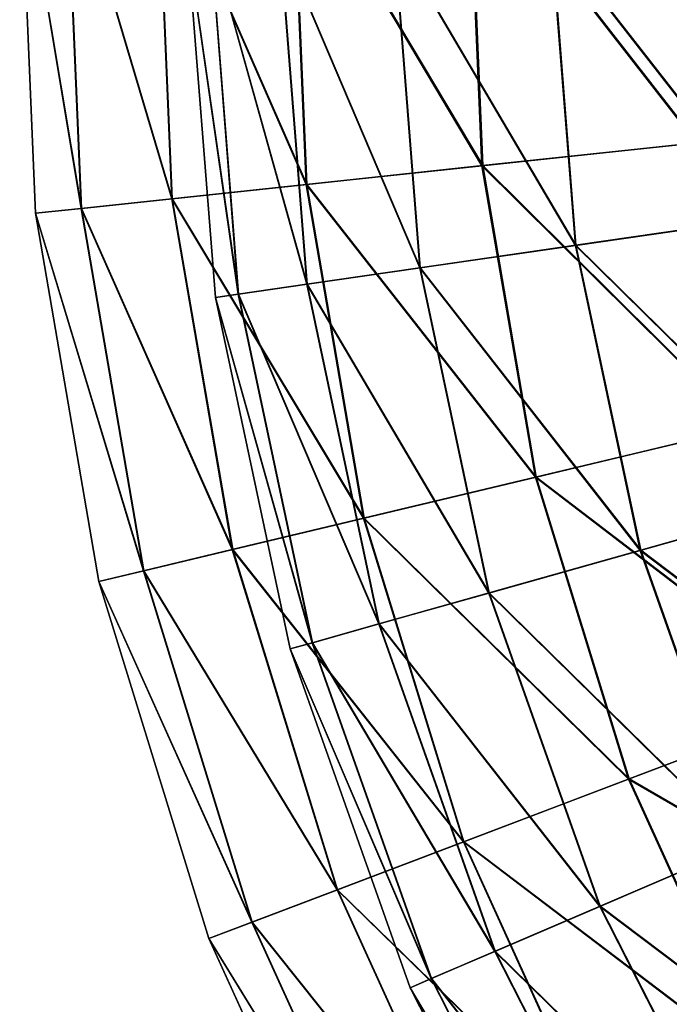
# Model space of a CAD drawing. Header units: millimetres. Extents: x -221 to 238, y -218 to 203.
# Tile 12 of 256: x -221 to -204, y -105 to -78. Entities that reach past the tile are written whole.
import ezdxf

# ---------------------------------------------------------------- set-up
doc = ezdxf.new("R2010")
doc.units = ezdxf.units.MM
doc.header["$LTSCALE"] = 25.4
doc.layers.get('0').update_dxf_attribs({"true_color": 0xff5454})

# ---------------------------------------------------------------- blocks, each defined once
blk = doc.blocks.new('KARO-V-10303.STL#1')
at = {"color": 7, "true_color": 0xffffff}
mesh = blk.add_polyface(dxfattribs=at)
corners = [(-220.95, -83.043, 182.481), (-221.384, -72.821, 172.433), (-220.953, -83.043, 172.433), (-221.382, -72.821, 182.481)]
mesh.append_faces([[corners[k] for k in face] for face in [(0, 1, 2), (1, 0, 3)]], dxfattribs={"vtx0": -1, "color": 7})
mesh = blk.add_polyface(dxfattribs=at)
corners = [(-221.384, -72.821, 172.433), (-219.703, -82.91, 162.464), (-220.953, -83.043, 172.433), (-220.128, -72.848, 162.464)]
mesh.append_faces([[corners[k] for k in face] for face in [(0, 1, 2), (1, 0, 3)]], dxfattribs={"vtx0": -1, "color": 7})
mesh = blk.add_polyface(dxfattribs=at)
corners = [(-219.696, -82.909, 192.449), (-221.382, -72.821, 182.481), (-220.95, -83.043, 182.481), (-220.121, -72.849, 192.449)]
mesh.append_faces([[corners[k] for k in face] for face in [(0, 1, 2), (1, 0, 3)]], dxfattribs={"vtx0": -1, "color": 7})
mesh = blk.add_polyface(dxfattribs=at)
corners = [(-220.128, -72.848, 162.464), (-217.22, -82.645, 152.731), (-219.703, -82.91, 162.464), (-217.631, -72.903, 152.731)]
mesh.append_faces([[corners[k] for k in face] for face in [(0, 1, 2), (1, 0, 3)]], dxfattribs={"vtx0": -1, "color": 7})
mesh = blk.add_polyface(dxfattribs=at)
corners = [(-217.208, -82.643, 202.181), (-220.121, -72.849, 192.449), (-219.696, -82.909, 192.449), (-217.62, -72.903, 202.181)]
mesh.append_faces([[corners[k] for k in face] for face in [(0, 1, 2), (1, 0, 3)]], dxfattribs={"vtx0": -1, "color": 7})
mesh = blk.add_polyface(dxfattribs=at)
corners = [(-217.631, -72.903, 152.731), (-213.543, -82.252, 143.388), (-217.22, -82.645, 152.731), (-213.935, -72.984, 143.388)]
mesh.append_faces([[corners[k] for k in face] for face in [(0, 1, 2), (1, 0, 3)]], dxfattribs={"vtx0": -1, "color": 7})
mesh = blk.add_polyface(dxfattribs=at)
corners = [(-213.528, -82.25, 211.522), (-217.62, -72.903, 202.181), (-217.208, -82.643, 202.181), (-213.919, -72.984, 211.522)]
mesh.append_faces([[corners[k] for k in face] for face in [(0, 1, 2), (1, 0, 3)]], dxfattribs={"vtx0": -1, "color": 7})
mesh = blk.add_polyface(dxfattribs=at)
corners = [(-213.935, -72.984, 143.388), (-208.732, -81.739, 134.582), (-213.543, -82.252, 143.388), (-209.097, -73.09, 134.582)]
mesh.append_faces([[corners[k] for k in face] for face in [(0, 1, 2), (1, 0, 3)]], dxfattribs={"vtx0": -1, "color": 7})
mesh = blk.add_polyface(dxfattribs=at)
corners = [(-208.712, -81.737, 220.326), (-213.919, -72.984, 211.522), (-213.528, -82.25, 211.522), (-209.077, -73.091, 220.326)]
mesh.append_faces([[corners[k] for k in face] for face in [(0, 1, 2), (1, 0, 3)]], dxfattribs={"vtx0": -1, "color": 7})
mesh = blk.add_polyface(dxfattribs=at)
corners = [(-209.097, -73.09, 134.582), (-202.86, -81.112, 126.452), (-208.732, -81.739, 134.582), (-203.193, -73.219, 126.452)]
mesh.append_faces([[corners[k] for k in face] for face in [(0, 1, 2), (1, 0, 3)]], dxfattribs={"vtx0": -1, "color": 7})
mesh = blk.add_polyface(dxfattribs=at)
corners = [(-202.836, -81.109, 228.453), (-209.077, -73.091, 220.326), (-208.712, -81.737, 220.326), (-203.17, -73.22, 228.453)]
mesh.append_faces([[corners[k] for k in face] for face in [(0, 1, 2), (1, 0, 3)]], dxfattribs={"vtx0": -1, "color": 7})
mesh = blk.add_polyface(dxfattribs=at)
corners = [(-216.165, -75.526, 187.332), (-213.527, -84.985, 197.171), (-215.401, -85.256, 187.332), (-214.271, -75.502, 197.171)]
mesh.append_faces([[corners[k] for k in face] for face in [(0, 1, 2), (1, 0, 3)]], dxfattribs={"vtx0": -1, "color": 7})
mesh = blk.add_polyface(dxfattribs=at)
corners = [(-213.519, -84.984, 157.494), (-216.16, -75.526, 167.333), (-215.397, -85.255, 167.333), (-214.262, -75.502, 157.494)]
mesh.append_faces([[corners[k] for k in face] for face in [(0, 1, 2), (1, 0, 3)]], dxfattribs={"vtx0": -1, "color": 7})
mesh = blk.add_polyface(dxfattribs=at)
corners = [(-214.271, -75.502, 197.171), (-210.435, -84.537, 206.691), (-213.527, -84.985, 197.171), (-211.147, -75.462, 206.691)]
mesh.append_faces([[corners[k] for k in face] for face in [(0, 1, 2), (1, 0, 3)]], dxfattribs={"vtx0": -1, "color": 7})
mesh = blk.add_polyface(dxfattribs=at)
corners = [(-210.423, -84.536, 147.975), (-214.262, -75.502, 157.494), (-213.519, -84.984, 157.494), (-211.134, -75.462, 147.975)]
mesh.append_faces([[corners[k] for k in face] for face in [(0, 1, 2), (1, 0, 3)]], dxfattribs={"vtx0": -1, "color": 7})
mesh = blk.add_polyface(dxfattribs=at)
corners = [(-211.147, -75.462, 206.691), (-206.175, -83.921, 215.74), (-210.435, -84.537, 206.691), (-206.843, -75.407, 215.74)]
mesh.append_faces([[corners[k] for k in face] for face in [(0, 1, 2), (1, 0, 3)]], dxfattribs={"vtx0": -1, "color": 7})
mesh = blk.add_polyface(dxfattribs=at)
corners = [(-206.159, -83.919, 138.929), (-211.134, -75.462, 147.975), (-210.423, -84.536, 147.975), (-206.827, -75.407, 138.929)]
mesh.append_faces([[corners[k] for k in face] for face in [(0, 1, 2), (1, 0, 3)]], dxfattribs={"vtx0": -1, "color": 7})
mesh = blk.add_polyface(dxfattribs=at)
corners = [(-206.843, -75.407, 215.74), (-200.817, -83.145, 224.17), (-206.175, -83.921, 215.74), (-201.429, -75.338, 224.17)]
mesh.append_faces([[corners[k] for k in face] for face in [(0, 1, 2), (1, 0, 3)]], dxfattribs={"vtx0": -1, "color": 7})
mesh = blk.add_polyface(dxfattribs=at)
corners = [(-200.797, -83.142, 130.5), (-206.827, -75.407, 138.929), (-206.159, -83.919, 138.929), (-201.409, -75.337, 130.5)]
mesh.append_faces([[corners[k] for k in face] for face in [(0, 1, 2), (1, 0, 3)]], dxfattribs={"vtx0": -1, "color": 7})
mesh = blk.add_polyface(dxfattribs=at)
corners = [(-216.798, -75.535, 177.332), (-215.401, -85.256, 187.332), (-216.028, -85.347, 177.332), (-216.165, -75.526, 187.332)]
mesh.append_faces([[corners[k] for k in face] for face in [(0, 1, 2), (1, 0, 3)]], dxfattribs={"vtx0": -1, "color": 7})
mesh = blk.add_polyface(dxfattribs=at)
corners = [(-215.397, -85.255, 167.333), (-216.798, -75.535, 177.332), (-216.028, -85.347, 177.332), (-216.16, -75.526, 167.333)]
mesh.append_faces([[corners[k] for k in face] for face in [(0, 1, 2), (1, 0, 3)]], dxfattribs={"vtx0": -1, "color": 7})
mesh = blk.add_polyface(dxfattribs=at)
corners = [(-208.732, -81.739, 134.582), (-201.52, -88.897, 126.452), (-207.263, -90.269, 134.582), (-202.86, -81.112, 126.452)]
mesh.append_faces([[corners[k] for k in face] for face in [(0, 1, 2), (1, 0, 3)]], dxfattribs={"vtx0": -1, "color": 7})
mesh = blk.add_polyface(dxfattribs=at)
corners = [(-201.497, -88.892, 228.453), (-208.712, -81.737, 220.326), (-207.244, -90.265, 220.326), (-202.836, -81.109, 228.453)]
mesh.append_faces([[corners[k] for k in face] for face in [(0, 1, 2), (1, 0, 3)]], dxfattribs={"vtx0": -1, "color": 7})
mesh = blk.add_polyface(dxfattribs=at)
corners = [(-213.543, -82.252, 143.388), (-207.263, -90.269, 134.582), (-211.97, -91.394, 143.388), (-208.732, -81.739, 134.582)]
mesh.append_faces([[corners[k] for k in face] for face in [(0, 1, 2), (1, 0, 3)]], dxfattribs={"vtx0": -1, "color": 7})
mesh = blk.add_polyface(dxfattribs=at)
corners = [(-207.244, -90.265, 220.326), (-213.528, -82.25, 211.522), (-211.955, -91.39, 211.522), (-208.712, -81.737, 220.326)]
mesh.append_faces([[corners[k] for k in face] for face in [(0, 1, 2), (1, 0, 3)]], dxfattribs={"vtx0": -1, "color": 7})
mesh = blk.add_polyface(dxfattribs=at)
corners = [(-217.22, -82.645, 152.731), (-211.97, -91.394, 143.388), (-215.566, -92.253, 152.731), (-213.543, -82.252, 143.388)]
mesh.append_faces([[corners[k] for k in face] for face in [(0, 1, 2), (1, 0, 3)]], dxfattribs={"vtx0": -1, "color": 7})
mesh = blk.add_polyface(dxfattribs=at)
corners = [(-211.955, -91.39, 211.522), (-217.208, -82.643, 202.181), (-215.555, -92.251, 202.181), (-213.528, -82.25, 211.522)]
mesh.append_faces([[corners[k] for k in face] for face in [(0, 1, 2), (1, 0, 3)]], dxfattribs={"vtx0": -1, "color": 7})
mesh = blk.add_polyface(dxfattribs=at)
corners = [(-219.703, -82.91, 162.464), (-215.566, -92.253, 152.731), (-217.995, -92.834, 162.464), (-217.22, -82.645, 152.731)]
mesh.append_faces([[corners[k] for k in face] for face in [(0, 1, 2), (1, 0, 3)]], dxfattribs={"vtx0": -1, "color": 7})
mesh = blk.add_polyface(dxfattribs=at)
corners = [(-215.555, -92.251, 202.181), (-219.696, -82.909, 192.449), (-217.988, -92.832, 192.449), (-217.208, -82.643, 202.181)]
mesh.append_faces([[corners[k] for k in face] for face in [(0, 1, 2), (1, 0, 3)]], dxfattribs={"vtx0": -1, "color": 7})
mesh = blk.add_polyface(dxfattribs=at)
corners = [(-220.953, -83.043, 172.433), (-217.995, -92.834, 162.464), (-219.217, -93.126, 172.433), (-219.703, -82.91, 162.464)]
mesh.append_faces([[corners[k] for k in face] for face in [(0, 1, 2), (1, 0, 3)]], dxfattribs={"vtx0": -1, "color": 7})
mesh = blk.add_polyface(dxfattribs=at)
corners = [(-219.215, -93.125, 182.481), (-220.953, -83.043, 172.433), (-219.217, -93.126, 172.433), (-220.95, -83.043, 182.481)]
mesh.append_faces([[corners[k] for k in face] for face in [(0, 1, 2), (1, 0, 3)]], dxfattribs={"vtx0": -1, "color": 7})
mesh = blk.add_polyface(dxfattribs=at)
corners = [(-217.988, -92.832, 192.449), (-220.95, -83.043, 182.481), (-219.215, -93.125, 182.481), (-219.696, -82.909, 192.449)]
mesh.append_faces([[corners[k] for k in face] for face in [(0, 1, 2), (1, 0, 3)]], dxfattribs={"vtx0": -1, "color": 7})
mesh = blk.add_polyface(dxfattribs=at)
corners = [(-206.175, -83.921, 215.74), (-199.19, -90.806, 224.17), (-204.402, -92.275, 215.74), (-200.817, -83.145, 224.17)]
mesh.append_faces([[corners[k] for k in face] for face in [(0, 1, 2), (1, 0, 3)]], dxfattribs={"vtx0": -1, "color": 7})
mesh = blk.add_polyface(dxfattribs=at)
corners = [(-199.171, -90.801, 130.5), (-206.159, -83.919, 138.929), (-204.386, -92.27, 138.929), (-200.797, -83.142, 130.5)]
mesh.append_faces([[corners[k] for k in face] for face in [(0, 1, 2), (1, 0, 3)]], dxfattribs={"vtx0": -1, "color": 7})
mesh = blk.add_polyface(dxfattribs=at)
corners = [(-210.435, -84.537, 206.691), (-204.402, -92.275, 215.74), (-208.545, -93.442, 206.691), (-206.175, -83.921, 215.74)]
mesh.append_faces([[corners[k] for k in face] for face in [(0, 1, 2), (1, 0, 3)]], dxfattribs={"vtx0": -1, "color": 7})
mesh = blk.add_polyface(dxfattribs=at)
corners = [(-204.386, -92.27, 138.929), (-210.423, -84.536, 147.975), (-208.533, -93.439, 147.975), (-206.159, -83.919, 138.929)]
mesh.append_faces([[corners[k] for k in face] for face in [(0, 1, 2), (1, 0, 3)]], dxfattribs={"vtx0": -1, "color": 7})
mesh = blk.add_polyface(dxfattribs=at)
corners = [(-213.527, -84.985, 197.171), (-208.545, -93.442, 206.691), (-211.552, -94.289, 197.171), (-210.435, -84.537, 206.691)]
mesh.append_faces([[corners[k] for k in face] for face in [(0, 1, 2), (1, 0, 3)]], dxfattribs={"vtx0": -1, "color": 7})
mesh = blk.add_polyface(dxfattribs=at)
corners = [(-208.533, -93.439, 147.975), (-213.519, -84.984, 157.494), (-211.544, -94.287, 157.494), (-210.423, -84.536, 147.975)]
mesh.append_faces([[corners[k] for k in face] for face in [(0, 1, 2), (1, 0, 3)]], dxfattribs={"vtx0": -1, "color": 7})
mesh = blk.add_polyface(dxfattribs=at)
corners = [(-215.401, -85.256, 187.332), (-211.552, -94.289, 197.171), (-213.375, -94.803, 187.332), (-213.527, -84.985, 197.171)]
mesh.append_faces([[corners[k] for k in face] for face in [(0, 1, 2), (1, 0, 3)]], dxfattribs={"vtx0": -1, "color": 7})
mesh = blk.add_polyface(dxfattribs=at)
corners = [(-211.544, -94.287, 157.494), (-215.397, -85.255, 167.333), (-213.371, -94.802, 167.333), (-213.519, -84.984, 157.494)]
mesh.append_faces([[corners[k] for k in face] for face in [(0, 1, 2), (1, 0, 3)]], dxfattribs={"vtx0": -1, "color": 7})
mesh = blk.add_polyface(dxfattribs=at)
corners = [(-213.371, -94.802, 167.333), (-216.028, -85.347, 177.332), (-213.984, -94.975, 177.332), (-215.397, -85.255, 167.333)]
mesh.append_faces([[corners[k] for k in face] for face in [(0, 1, 2), (1, 0, 3)]], dxfattribs={"vtx0": -1, "color": 7})
mesh = blk.add_polyface(dxfattribs=at)
corners = [(-216.028, -85.347, 177.332), (-213.375, -94.803, 187.332), (-213.984, -94.975, 177.332), (-215.401, -85.256, 187.332)]
mesh.append_faces([[corners[k] for k in face] for face in [(0, 1, 2), (1, 0, 3)]], dxfattribs={"vtx0": -1, "color": 7})
mesh = blk.add_polyface(dxfattribs=at)
corners = [(-207.263, -90.269, 134.582), (-199.196, -96.447, 126.452), (-204.716, -98.542, 134.582), (-201.52, -88.897, 126.452)]
mesh.append_faces([[corners[k] for k in face] for face in [(0, 1, 2), (1, 0, 3)]], dxfattribs={"vtx0": -1, "color": 7})
mesh = blk.add_polyface(dxfattribs=at)
corners = [(-199.174, -96.439, 228.453), (-207.244, -90.265, 220.326), (-204.698, -98.535, 220.326), (-201.497, -88.892, 228.453)]
mesh.append_faces([[corners[k] for k in face] for face in [(0, 1, 2), (1, 0, 3)]], dxfattribs={"vtx0": -1, "color": 7})
mesh = blk.add_polyface(dxfattribs=at)
corners = [(-211.97, -91.394, 143.388), (-204.716, -98.542, 134.582), (-209.241, -100.26, 143.388), (-207.263, -90.269, 134.582)]
mesh.append_faces([[corners[k] for k in face] for face in [(0, 1, 2), (1, 0, 3)]], dxfattribs={"vtx0": -1, "color": 7})
mesh = blk.add_polyface(dxfattribs=at)
corners = [(-204.698, -98.535, 220.326), (-211.955, -91.39, 211.522), (-209.226, -100.254, 211.522), (-207.244, -90.265, 220.326)]
mesh.append_faces([[corners[k] for k in face] for face in [(0, 1, 2), (1, 0, 3)]], dxfattribs={"vtx0": -1, "color": 7})
mesh = blk.add_polyface(dxfattribs=at)
corners = [(-204.402, -92.275, 215.74), (-196.578, -98.19, 224.17), (-201.553, -100.326, 215.74), (-199.19, -90.806, 224.17)]
mesh.append_faces([[corners[k] for k in face] for face in [(0, 1, 2), (1, 0, 3)]], dxfattribs={"vtx0": -1, "color": 7})
mesh = blk.add_polyface(dxfattribs=at)
corners = [(-196.56, -98.182, 130.5), (-204.386, -92.27, 138.929), (-201.538, -100.319, 138.929), (-199.171, -90.801, 130.5)]
mesh.append_faces([[corners[k] for k in face] for face in [(0, 1, 2), (1, 0, 3)]], dxfattribs={"vtx0": -1, "color": 7})
mesh = blk.add_polyface(dxfattribs=at)
corners = [(-215.566, -92.253, 152.731), (-209.241, -100.26, 143.388), (-212.697, -101.572, 152.731), (-211.97, -91.394, 143.388)]
mesh.append_faces([[corners[k] for k in face] for face in [(0, 1, 2), (1, 0, 3)]], dxfattribs={"vtx0": -1, "color": 7})
mesh = blk.add_polyface(dxfattribs=at)
corners = [(-209.226, -100.254, 211.522), (-215.555, -92.251, 202.181), (-212.686, -101.568, 202.181), (-211.955, -91.39, 211.522)]
mesh.append_faces([[corners[k] for k in face] for face in [(0, 1, 2), (1, 0, 3)]], dxfattribs={"vtx0": -1, "color": 7})
mesh = blk.add_polyface(dxfattribs=at)
corners = [(-217.995, -92.834, 162.464), (-212.697, -101.572, 152.731), (-215.032, -102.458, 162.464), (-215.566, -92.253, 152.731)]
mesh.append_faces([[corners[k] for k in face] for face in [(0, 1, 2), (1, 0, 3)]], dxfattribs={"vtx0": -1, "color": 7})
mesh = blk.add_polyface(dxfattribs=at)
corners = [(-212.686, -101.568, 202.181), (-217.988, -92.832, 192.449), (-215.025, -102.455, 192.449), (-215.555, -92.251, 202.181)]
mesh.append_faces([[corners[k] for k in face] for face in [(0, 1, 2), (1, 0, 3)]], dxfattribs={"vtx0": -1, "color": 7})
mesh = blk.add_polyface(dxfattribs=at)
corners = [(-208.545, -93.442, 206.691), (-201.553, -100.326, 215.74), (-205.508, -102.024, 206.691), (-204.402, -92.275, 215.74)]
mesh.append_faces([[corners[k] for k in face] for face in [(0, 1, 2), (1, 0, 3)]], dxfattribs={"vtx0": -1, "color": 7})
mesh = blk.add_polyface(dxfattribs=at)
corners = [(-201.538, -100.319, 138.929), (-208.533, -93.439, 147.975), (-205.497, -102.019, 147.975), (-204.386, -92.27, 138.929)]
mesh.append_faces([[corners[k] for k in face] for face in [(0, 1, 2), (1, 0, 3)]], dxfattribs={"vtx0": -1, "color": 7})
mesh = blk.add_polyface(dxfattribs=at)
corners = [(-219.217, -93.126, 172.433), (-215.032, -102.458, 162.464), (-216.207, -102.904, 172.433), (-217.995, -92.834, 162.464)]
mesh.append_faces([[corners[k] for k in face] for face in [(0, 1, 2), (1, 0, 3)]], dxfattribs={"vtx0": -1, "color": 7})
mesh = blk.add_polyface(dxfattribs=at)
corners = [(-215.025, -102.455, 192.449), (-219.215, -93.125, 182.481), (-216.205, -102.903, 182.481), (-217.988, -92.832, 192.449)]
mesh.append_faces([[corners[k] for k in face] for face in [(0, 1, 2), (1, 0, 3)]], dxfattribs={"vtx0": -1, "color": 7})
mesh = blk.add_polyface(dxfattribs=at)
corners = [(-216.205, -102.903, 182.481), (-219.217, -93.126, 172.433), (-216.207, -102.904, 172.433), (-219.215, -93.125, 182.481)]
mesh.append_faces([[corners[k] for k in face] for face in [(0, 1, 2), (1, 0, 3)]], dxfattribs={"vtx0": -1, "color": 7})
mesh = blk.add_polyface(dxfattribs=at)
corners = [(-211.552, -94.289, 197.171), (-205.508, -102.024, 206.691), (-208.379, -103.256, 197.171), (-208.545, -93.442, 206.691)]
mesh.append_faces([[corners[k] for k in face] for face in [(0, 1, 2), (1, 0, 3)]], dxfattribs={"vtx0": -1, "color": 7})
mesh = blk.add_polyface(dxfattribs=at)
corners = [(-205.497, -102.019, 147.975), (-211.544, -94.287, 157.494), (-208.371, -103.253, 157.494), (-208.533, -93.439, 147.975)]
mesh.append_faces([[corners[k] for k in face] for face in [(0, 1, 2), (1, 0, 3)]], dxfattribs={"vtx0": -1, "color": 7})
mesh = blk.add_polyface(dxfattribs=at)
corners = [(-213.375, -94.803, 187.332), (-208.379, -103.256, 197.171), (-210.12, -104.003, 187.332), (-211.552, -94.289, 197.171)]
mesh.append_faces([[corners[k] for k in face] for face in [(0, 1, 2), (1, 0, 3)]], dxfattribs={"vtx0": -1, "color": 7})
mesh = blk.add_polyface(dxfattribs=at)
corners = [(-208.371, -103.253, 157.494), (-213.371, -94.802, 167.333), (-210.116, -104.002, 167.333), (-211.544, -94.287, 157.494)]
mesh.append_faces([[corners[k] for k in face] for face in [(0, 1, 2), (1, 0, 3)]], dxfattribs={"vtx0": -1, "color": 7})
mesh = blk.add_polyface(dxfattribs=at)
corners = [(-210.116, -104.002, 167.333), (-213.984, -94.975, 177.332), (-210.701, -104.253, 177.332), (-213.371, -94.802, 167.333)]
mesh.append_faces([[corners[k] for k in face] for face in [(0, 1, 2), (1, 0, 3)]], dxfattribs={"vtx0": -1, "color": 7})
mesh = blk.add_polyface(dxfattribs=at)
corners = [(-213.984, -94.975, 177.332), (-210.12, -104.003, 187.332), (-210.701, -104.253, 177.332), (-213.375, -94.803, 187.332)]
mesh.append_faces([[corners[k] for k in face] for face in [(0, 1, 2), (1, 0, 3)]], dxfattribs={"vtx0": -1, "color": 7})
mesh = blk.add_polyface(dxfattribs=at)
corners = [(-204.716, -98.542, 134.582), (-195.925, -103.638, 126.452), (-201.132, -106.422, 134.582), (-199.196, -96.447, 126.452)]
mesh.append_faces([[corners[k] for k in face] for face in [(0, 1, 2), (1, 0, 3)]], dxfattribs={"vtx0": -1, "color": 7})
mesh = blk.add_polyface(dxfattribs=at)
corners = [(-195.904, -103.626, 228.453), (-204.698, -98.535, 220.326), (-201.115, -106.412, 220.326), (-199.174, -96.439, 228.453)]
mesh.append_faces([[corners[k] for k in face] for face in [(0, 1, 2), (1, 0, 3)]], dxfattribs={"vtx0": -1, "color": 7})
mesh = blk.add_polyface(dxfattribs=at)
corners = [(-209.241, -100.26, 143.388), (-201.132, -106.422, 134.582), (-205.4, -108.704, 143.388), (-204.716, -98.542, 134.582)]
mesh.append_faces([[corners[k] for k in face] for face in [(0, 1, 2), (1, 0, 3)]], dxfattribs={"vtx0": -1, "color": 7})
mesh = blk.add_polyface(dxfattribs=at)
corners = [(-201.115, -106.412, 220.326), (-209.226, -100.254, 211.522), (-205.386, -108.696, 211.522), (-204.698, -98.535, 220.326)]
mesh.append_faces([[corners[k] for k in face] for face in [(0, 1, 2), (1, 0, 3)]], dxfattribs={"vtx0": -1, "color": 7})
mesh = blk.add_polyface(dxfattribs=at)
corners = [(-212.697, -101.572, 152.731), (-205.4, -108.704, 143.388), (-208.66, -110.447, 152.731), (-209.241, -100.26, 143.388)]
mesh.append_faces([[corners[k] for k in face] for face in [(0, 1, 2), (1, 0, 3)]], dxfattribs={"vtx0": -1, "color": 7})
mesh = blk.add_polyface(dxfattribs=at)
corners = [(-205.386, -108.696, 211.522), (-212.686, -101.568, 202.181), (-208.65, -110.441, 202.181), (-209.226, -100.254, 211.522)]
mesh.append_faces([[corners[k] for k in face] for face in [(0, 1, 2), (1, 0, 3)]], dxfattribs={"vtx0": -1, "color": 7})
mesh = blk.add_polyface(dxfattribs=at)
corners = [(-205.508, -102.024, 206.691), (-197.678, -107.936, 215.74), (-201.378, -110.136, 206.691), (-201.553, -100.326, 215.74)]
mesh.append_faces([[corners[k] for k in face] for face in [(0, 1, 2), (1, 0, 3)]], dxfattribs={"vtx0": -1, "color": 7})
mesh = blk.add_polyface(dxfattribs=at)
corners = [(-197.664, -107.928, 138.929), (-205.497, -102.019, 147.975), (-201.367, -110.129, 147.975), (-201.538, -100.319, 138.929)]
mesh.append_faces([[corners[k] for k in face] for face in [(0, 1, 2), (1, 0, 3)]], dxfattribs={"vtx0": -1, "color": 7})
mesh = blk.add_polyface(dxfattribs=at)
corners = [(-215.032, -102.458, 162.464), (-208.66, -110.447, 152.731), (-210.862, -111.624, 162.464), (-212.697, -101.572, 152.731)]
mesh.append_faces([[corners[k] for k in face] for face in [(0, 1, 2), (1, 0, 3)]], dxfattribs={"vtx0": -1, "color": 7})
mesh = blk.add_polyface(dxfattribs=at)
corners = [(-208.65, -110.441, 202.181), (-215.025, -102.455, 192.449), (-210.856, -111.621, 192.449), (-212.686, -101.568, 202.181)]
mesh.append_faces([[corners[k] for k in face] for face in [(0, 1, 2), (1, 0, 3)]], dxfattribs={"vtx0": -1, "color": 7})
mesh = blk.add_polyface(dxfattribs=at)
corners = [(-208.379, -103.256, 197.171), (-201.378, -110.136, 206.691), (-204.063, -111.732, 197.171), (-205.508, -102.024, 206.691)]
mesh.append_faces([[corners[k] for k in face] for face in [(0, 1, 2), (1, 0, 3)]], dxfattribs={"vtx0": -1, "color": 7})
mesh = blk.add_polyface(dxfattribs=at)
corners = [(-201.367, -110.129, 147.975), (-208.371, -103.253, 157.494), (-204.056, -111.728, 157.494), (-205.497, -102.019, 147.975)]
mesh.append_faces([[corners[k] for k in face] for face in [(0, 1, 2), (1, 0, 3)]], dxfattribs={"vtx0": -1, "color": 7})
mesh = blk.add_polyface(dxfattribs=at)
corners = [(-216.207, -102.904, 172.433), (-210.862, -111.624, 162.464), (-211.971, -112.217, 172.433), (-215.032, -102.458, 162.464)]
mesh.append_faces([[corners[k] for k in face] for face in [(0, 1, 2), (1, 0, 3)]], dxfattribs={"vtx0": -1, "color": 7})
mesh = blk.add_polyface(dxfattribs=at)
corners = [(-210.856, -111.621, 192.449), (-216.205, -102.903, 182.481), (-211.969, -112.216, 182.481), (-215.025, -102.455, 192.449)]
mesh.append_faces([[corners[k] for k in face] for face in [(0, 1, 2), (1, 0, 3)]], dxfattribs={"vtx0": -1, "color": 7})
mesh = blk.add_polyface(dxfattribs=at)
corners = [(-211.969, -112.216, 182.481), (-216.207, -102.904, 172.433), (-211.971, -112.217, 172.433), (-216.205, -102.903, 182.481)]
mesh.append_faces([[corners[k] for k in face] for face in [(0, 1, 2), (1, 0, 3)]], dxfattribs={"vtx0": -1, "color": 7})
mesh = blk.add_polyface(dxfattribs=at)
corners = [(-210.12, -104.003, 187.332), (-204.063, -111.732, 197.171), (-205.691, -112.7, 187.332), (-208.379, -103.256, 197.171)]
mesh.append_faces([[corners[k] for k in face] for face in [(0, 1, 2), (1, 0, 3)]], dxfattribs={"vtx0": -1, "color": 7})
mesh = blk.add_polyface(dxfattribs=at)
corners = [(-204.056, -111.728, 157.494), (-210.116, -104.002, 167.333), (-205.688, -112.698, 167.333), (-208.371, -103.253, 157.494)]
mesh.append_faces([[corners[k] for k in face] for face in [(0, 1, 2), (1, 0, 3)]], dxfattribs={"vtx0": -1, "color": 7})
mesh = blk.add_polyface(dxfattribs=at)
corners = [(-205.688, -112.698, 167.333), (-210.701, -104.253, 177.332), (-206.236, -113.024, 177.332), (-210.116, -104.002, 167.333)]
mesh.append_faces([[corners[k] for k in face] for face in [(0, 1, 2), (1, 0, 3)]], dxfattribs={"vtx0": -1, "color": 7})
mesh = blk.add_polyface(dxfattribs=at)
corners = [(-210.701, -104.253, 177.332), (-205.691, -112.7, 187.332), (-206.236, -113.024, 177.332), (-210.12, -104.003, 187.332)]
mesh.append_faces([[corners[k] for k in face] for face in [(0, 1, 2), (1, 0, 3)]], dxfattribs={"vtx0": -1, "color": 7})

msp = doc.modelspace()

# ---------------------------------------------------------------- block references
at = {"color": 0}
msp.add_blockref('KARO-V-10303.STL#1', (0, 0), dxfattribs=at)

doc.saveas('drawing.dxf')
